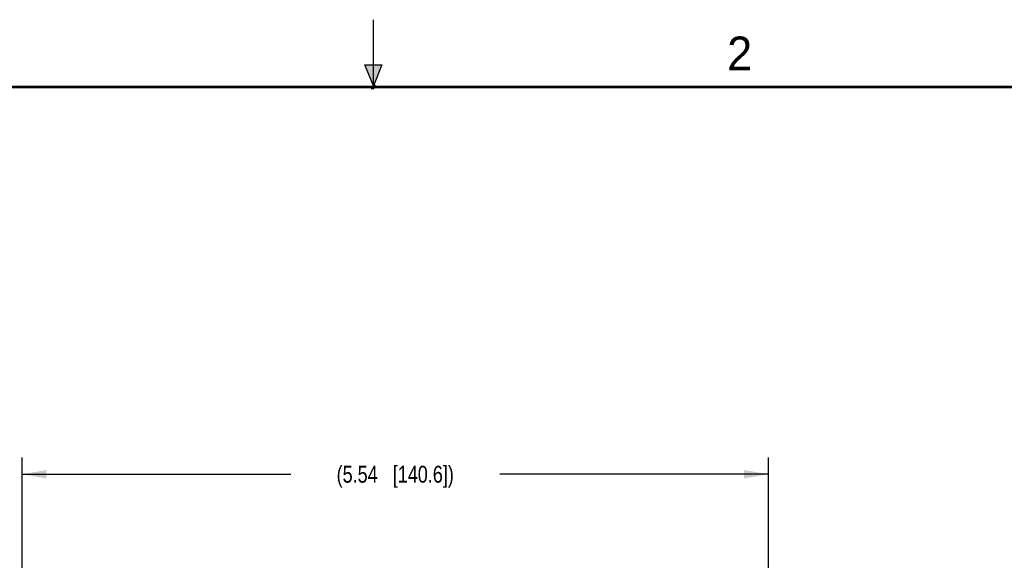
# Model space of a CAD drawing. Header units: inches. Extents: x 0 to 22, y 0 to 17.
# Tile 40 of 47: x 8.4 to 15.7, y 13 to 17. Entities that reach past the tile are written whole.
import ezdxf

# ---------------------------------------------------------------- set-up
doc = ezdxf.new("R2010")
doc.units = ezdxf.units.IN
doc.header["$LTSCALE"] = 1.21
doc.header["$MEASUREMENT"] = 0
doc.layers.get('0').update_dxf_attribs({"linetype": 'CONTINUOUS'})
doc.layers.add('DIMENSIONS', color=7, linetype='CONTINUOUS')
doc.styles.get("Standard").update_dxf_attribs({"font": 'txt', "width": 0.8})
doc.styles.add('TEXTSTYLE_2', font='txt')
doc.dimstyles.new('DIMSTYLE_3', dxfattribs={"dimtxt": 0.125, "dimasz": 0.18, "dimexe": 0.125, "dimexo": 0.0625, "dimgap": 0.0625, "dimtad": 0, "dimtih": 1, "dimtoh": 1, "dimzin": 4, "dimdsep": 46, "dimtxsty": 'STANDARD', "dimblk": '_FILLED', "dimblk1": '_FILLED', "dimblk2": '_FILLED', "dimcen": 0.09, "dimadec": 0, "dimazin": 0, "dimtp": 0.001, "dimtm": 0.001, "dimtfac": 1, "dimtofl": 0, "dimtmove": 0, "dimatfit": 3, "dimldrblk": '_FILLED', "dimfxl": 1, "dimtolj": 1, "dimtzin": 4, "dimarcsym": 0})

# ---------------------------------------------------------------- blocks, each defined once
blk = doc.blocks.new('_FILLED')
at = {"color": 0, "linetype": 'BYBLOCK'}
blk.add_solid([(0, 0), (-1, 0.174), (-1, -0.174)], dxfattribs=at)
blk = doc.blocks.new('*D15')
at = {"layer": 'DIMENSIONS', "color": 2, "linetype": 'CONTINUOUS'}
for p, q in [((8.3939, 9.8258), (8.3939, 13.7543)), ((13.9306, 12.0333), (13.9306, 13.7543)), ((8.3939, 13.6293), (10.3872, 13.6293)), ((13.9306, 13.6293), (11.9372, 13.6293))]:
    blk.add_line(p, q, dxfattribs=at)
at = {"layer": 'DIMENSIONS', "color": 2, "linetype": 'CONTINUOUS', "xscale": 0.18, "yscale": 0.18, "zscale": 0.18, "rotation": 180}
blk.add_blockref('_FILLED', (8.3939, 13.6293), dxfattribs=at)
at = {"layer": 'DIMENSIONS', "color": 2, "linetype": 'CONTINUOUS', "xscale": 0.18, "yscale": 0.18, "zscale": 0.18}
blk.add_blockref('_FILLED', (13.9306, 13.6293), dxfattribs=at)
at = {"layer": 'DIMENSIONS', "color": 2, "linetype": 'CONTINUOUS', "insert": (11.1622, 13.6918), "char_height": 0.125, "width": 1.425, "attachment_point": 2, "line_spacing_factor": 0.9}
blk.add_mtext('(5.54{\\Ftxt.shx;\\W1.000000;\\H0.125000; }[140.6])', dxfattribs=at)

msp = doc.modelspace()

# ---------------------------------------------------------------- hatches: boundary and pattern name
at = {"linetype": 'CONTINUOUS'}
msp.add_hatch(color=2, dxfattribs=at).paths.add_polyline_path([(11, 16.51), (10.9375, 16.6663), (11.0625, 16.6663)])

# ---------------------------------------------------------------- linework, layer by layer
at = {"color": 2, "linetype": 'CONTINUOUS'}
for p, q in [((11, 16.485), (11, 17)), ((11, 16.51), (10.9375, 16.6663)), ((10.9375, 16.6663), (11.0625, 16.6663)), ((11.0625, 16.6663), (11, 16.51)), ((11.015, 16.515), (10.985, 16.485)), ((10.985, 16.485), (11, 16.515)), ((11, 16.485), (11.015, 16.515))]:
    msp.add_line(p, q, dxfattribs=at)
at = {"color": 7, "linetype": 'CONTINUOUS', "const_width": 0.02}
msp.add_lwpolyline([(21.5, 16.5), (0.5, 16.5)], dxfattribs=at)

# ---------------------------------------------------------------- texts
at = {"color": 2, "linetype": 'CONTINUOUS', "insert": (13.625, 16.875), "char_height": 0.25, "width": 0.25, "attachment_point": 1, "line_spacing_factor": 0.9, "style": 'TEXTSTYLE_2'}
msp.add_mtext('2', dxfattribs=at)

# ---------------------------------------------------------------- dimensions: what is measured, and where the dimension line sits
at = {"layer": 'DIMENSIONS', "color": 2, "linetype": 'CONTINUOUS'}
dim = msp.add_linear_dim(base=(8.3939, 13.6293), p1=(13.9306, 11.9708), p2=(8.3939, 9.7633), angle=180, text='(<>)', dimstyle='DIMSTYLE_3', dxfattribs=at)
dim.commit()
dim.dimension.update_dxf_attribs({"geometry": '*D15', "text_midpoint": (11.1622, 13.6293), "dimtype": 160})

doc.saveas('drawing.dxf')
